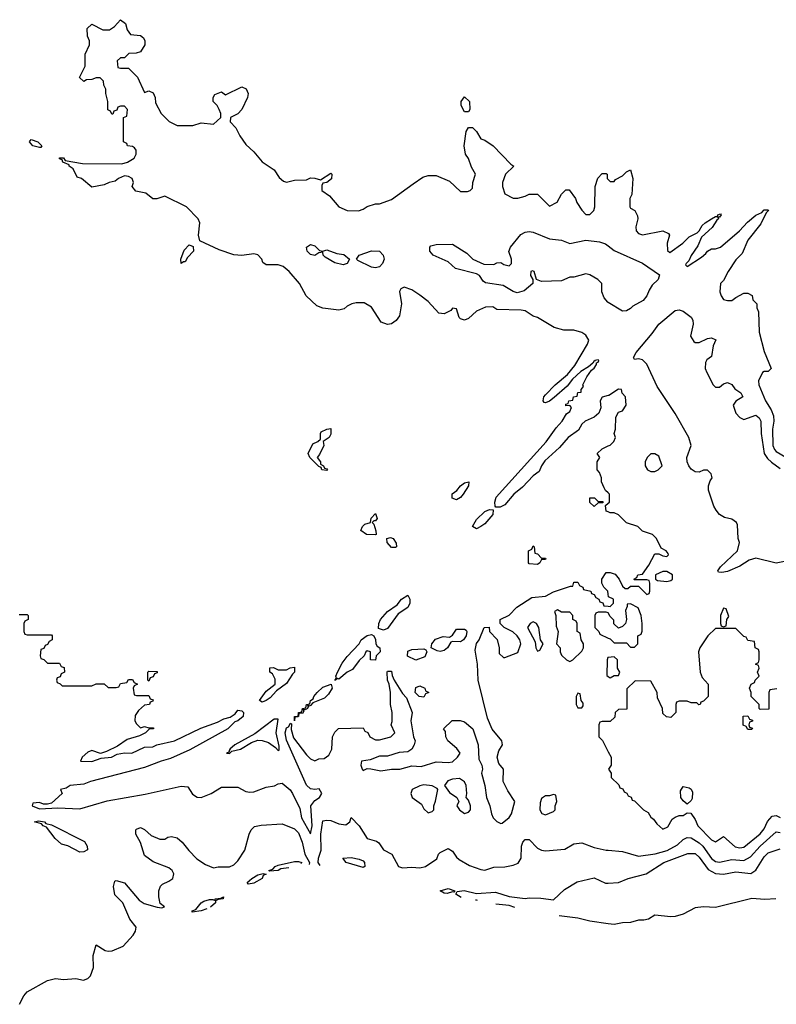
# Model space of a CAD drawing. Header units: inches. Extents: x 2710684 to 2828758, y 857022 to 965663.
# Tile 4 of 256: x 2727093 to 2730830, y 862449 to 867314. Entities that reach past the tile are written whole.
import ezdxf

# ---------------------------------------------------------------- set-up
doc = ezdxf.new("R2010")
doc.units = ezdxf.units.IN
doc.header["$MEASUREMENT"] = 0
doc.layers.add('C7826', color=7, linetype='Continuous')
doc.layers.add('C7836', color=7, linetype='Continuous')

msp = doc.modelspace()

# ---------------------------------------------------------------- linework, layer by layer
at = {"layer": 'C7826', "color": 4}
for points, elevation in [([(2730000, 865456.8), (2729970, 865448.7), (2729960.7, 865430), (2729963.6, 865396.4), (2729954, 865370), (2729930.9, 865349.1), (2729886.8, 865330), (2729870, 865316), (2729853.7, 865286.3), (2729802, 865250), (2729759.9, 865200.1), (2729686.5, 865133.5), (2729670.6, 865110), (2729659, 865081), (2729630, 865059.3), (2729576.2, 865003.8), (2729534, 864970), (2729490, 864916), (2729466, 864906), (2729444.7, 864904.7), (2729442, 864910), (2729439.6, 864930), (2729445.7, 864954.3), (2729692.7, 865227.3), (2729742.6, 865297.4), (2729771.8, 865330), (2729794, 865366), (2729810, 865378), (2729818, 865398), (2729810, 865408), (2729790, 865406), (2729790, 865414), (2729802, 865418), (2729806, 865430), (2729826, 865434), (2729828, 865450), (2729846, 865454), (2729850, 865472), (2729866, 865474), (2729866, 865486), (2729878, 865502), (2729875.3, 865510), (2729894, 865550), (2729917.2, 865582.8), (2729930, 865592), (2729942, 865610), (2729942, 865618), (2729950, 865622), (2729954, 865630), (2729950, 865634), (2729934, 865630), (2729934, 865626), (2729930, 865628), (2729924, 865616), (2729902, 865598), (2729864.4, 865575.6), (2729822.8, 865537.2), (2729796.4, 865503.6), (2729732.4, 865447.6), (2729710, 865429.4), (2729690, 865421.2), (2729683.2, 865423.2), (2729679, 865430), (2729682.7, 865450), (2729690, 865461), (2729737.2, 865510), (2729799.3, 865560.7), (2729835.1, 865604.9), (2729897.2, 865710), (2729904, 865730), (2729890, 865755.3), (2729870, 865768.7), (2729830, 865779), (2729780.2, 865780.2), (2729733.6, 865793.6), (2729650, 865842), (2729629.1, 865849.1), (2729590, 865875.3), (2729570, 865879), (2729450, 865882), (2729430, 865895.3), (2729394, 865894), (2729350, 865874), (2729310, 865838), (2729290, 865828.7), (2729270, 865835.3), (2729263.2, 865843.2), (2729250, 865886), (2729230, 865888), (2729222.8, 865877.2), (2729190, 865861.2), (2729163.7, 865863.7), (2729110, 865922), (2729070, 865953.2), (2729030, 865979), (2728992.5, 865992.5), (2728975.3, 865984.7), (2728968.3, 865971.7), (2728979.3, 865910), (2728968.7, 865851.3), (2728952.8, 865827.2), (2728928.7, 865811.3), (2728910, 865807.3), (2728878.9, 865818.9), (2728830, 865894), (2728794.6, 865914.6), (2728754.6, 865914.6), (2728734, 865910), (2728710, 865898), (2728695.3, 865884.7), (2728670, 865878), (2728590, 865888), (2728560.2, 865900.2), (2728508, 865950), (2728475.3, 866010), (2728423.7, 866070), (2728393.7, 866093.7), (2728370, 866102.9), (2728310, 866102), (2728293.6, 866113.6), (2728289, 866130), (2728270, 866152.3), (2728250, 866157), (2728190, 866149.3), (2728150, 866152.7), (2728077.5, 866177.5), (2727982, 866222), (2727975.3, 866250), (2727982, 866310), (2727974, 866330), (2727916, 866390), (2727810, 866442), (2727770, 866428), (2727750, 866428), (2727716.5, 866456.5), (2727666.6, 866466.6), (2727648, 866490), (2727655.3, 866510), (2727649, 866530), (2727630, 866538.4), (2727610, 866542), (2727581, 866530), (2727564, 866516), (2727534, 866510), (2727510, 866498), (2727450, 866486), (2727398, 866530), (2727376.4, 866536.4), (2727356.5, 866576.5), (2727338, 866590), (2727336.4, 866596.4), (2727306, 866610), (2727302, 866622), (2727290, 866626), (2727290, 866631.3), (2727310, 866631), (2727318, 866618), (2727402.8, 866602.8), (2727598, 866602), (2727625.2, 866610), (2727659, 866630), (2727668.7, 866650), (2727668, 866670), (2727660.4, 866680.4), (2727650, 866688), (2727626, 866690), (2727622, 866702), (2727606, 866710), (2727606, 866830), (2727622, 866838), (2727626, 866870), (2727610, 866886), (2727590, 866886), (2727578, 866882), (2727572.7, 866867.3), (2727558, 866862), (2727552.7, 866847.3), (2727547.3, 866847.3), (2727542, 866862), (2727528.4, 866868.4), (2727528, 866910), (2727518, 866950), (2727518, 866970), (2727508, 866990), (2727506, 867010), (2727490, 867026), (2727470, 867026), (2727450, 867018), (2727423.6, 867016.4), (2727410, 867008.7), (2727388.7, 867028.7), (2727416.4, 867083.6), (2727416.4, 867143.6), (2727438, 867190), (2727438, 867210), (2727427.3, 867232.7), (2727426, 867270), (2727450, 867292), (2727503.6, 867263.6), (2727536.4, 867263.6), (2727560.4, 867279.6), (2727590, 867314), (2727615.3, 867295.3), (2727623.6, 867263.6), (2727641, 867241), (2727690, 867236), (2727704, 867224), (2727710.7, 867210), (2727710.8, 867190), (2727690, 867155.3), (2727668.4, 867148.4), (2727632.7, 867147.3), (2727610, 867126), (2727590, 867126), (2727574, 867110), (2727578, 867078), (2727590, 867074), (2727630, 867074), (2727674, 867030), (2727710, 866954), (2727730, 866962), (2727752.7, 866952.7), (2727762, 866930), (2727763.6, 866903.6), (2727792, 866850), (2727830.9, 866810.9), (2727870, 866791), (2727948.9, 866791.1), (2727990, 866804.7), (2728050, 866798), (2728086, 866830), (2728086, 866850), (2728078, 866870), (2728068, 866890), (2728049.2, 866909.2), (2728049, 866930), (2728056.4, 866943.6), (2728090, 866958), (2728110, 866942), (2728190, 866982), (2728211.6, 866971.6), (2728222, 866950), (2728218, 866930), (2728190.5, 866869.5), (2728170.8, 866849.2), (2728134, 866830), (2728132, 866810), (2728159.8, 866779.8), (2728179.8, 866739.8), (2728210, 866698), (2728250, 866661), (2728290, 866611.3), (2728350, 866572), (2728374.4, 866534.4), (2728395.3, 866515.3), (2728410, 866511), (2728450, 866521), (2728510, 866522), (2728530, 866532), (2728550, 866531.3), (2728578, 866522), (2728630, 866556), (2728634.8, 866550), (2728632.8, 866527.2), (2728610, 866508.7), (2728590, 866506), (2728584.7, 866495.3), (2728586, 866470), (2728623, 866443), (2728668.7, 866388.7), (2728710, 866370.8), (2728766, 866370), (2728790, 866378), (2728810, 866391.3), (2728850, 866404.7), (2728870, 866404.7), (2728930, 866424.7), (2729036.5, 866503.5), (2729084.7, 866535.3), (2729110, 866544.7), (2729150, 866544.7), (2729215.3, 866515.3), (2729270, 866464.7), (2729305.4, 866465.4), (2729318, 866470), (2729330, 866482), (2729332, 866510), (2729345.2, 866550), (2729325.4, 866585.4), (2729310, 866628), (2729295.3, 866650), (2729288.7, 866690), (2729299, 866761), (2729310, 866782), (2729330, 866782), (2729350, 866762), (2729370, 866724.7), (2729390, 866718), (2729432, 866690), (2729519.6, 866599.6), (2729534, 866590), (2729492, 866550), (2729478, 866510), (2729478, 866490), (2729490, 866454), (2729530, 866432), (2729552.7, 866432.7), (2729590, 866442), (2729610, 866452), (2729650, 866452), (2729710, 866392), (2729748.4, 866411.6), (2729770, 866452), (2729790, 866474), (2729807.3, 866472.7), (2729838, 866430), (2729844.7, 866410), (2729870, 866372), (2729890, 866352), (2729910, 866352), (2729928.9, 866371.1), (2729934, 866390), (2729935.3, 866490), (2729949.1, 866530.9), (2729970, 866554), (2729990, 866554), (2729994, 866550), (2729994, 866530), (2730000, 866524)], 12), ([(2730000, 865916.8), (2729998, 865918), (2729980.2, 865940.2), (2729968.7, 865970), (2729968, 866010), (2729948, 866030), (2729910, 866054), (2729890, 866059), (2729830, 866041.2), (2729810, 866041.2), (2729770, 866024), (2729670, 866019.5), (2729646, 866030), (2729633.6, 866070), (2729626.4, 866073.6), (2729618, 866070), (2729616, 866050), (2729626.8, 866030), (2729626.8, 866010), (2729585.3, 865974.7), (2729550, 865965.1), (2729530, 865971.5), (2729481, 866001), (2729393.6, 866013.6), (2729382, 866022), (2729363.7, 866050), (2729350, 866058), (2729244.8, 866084.8), (2729210, 866117.2), (2729135.3, 866150), (2729119, 866170), (2729118, 866190), (2729124, 866196), (2729150, 866202.8), (2729230, 866204.7), (2729301, 866161), (2729330.8, 866130), (2729385.4, 866105.4), (2729435.6, 866104.4), (2729450, 866112), (2729470, 866114), (2729483.6, 866103.6), (2729510, 866098), (2729522, 866110), (2729522, 866130), (2729509, 866169), (2729517.2, 866190), (2729567.8, 866252.2), (2729590, 866264.9), (2729610, 866267.7), (2729630, 866264), (2729710, 866230.7), (2729770, 866224), (2729810, 866208.4), (2729890, 866224.2), (2729956.9, 866216.9), (2729986, 866206), (2730000, 866195.8)], 8), ([(2730000, 864975.6), (2729987.3, 864987.3), (2729980.4, 865000.4), (2729966, 865030), (2729966, 865050), (2729956.4, 865076.4), (2729946, 865090), (2729946, 865130), (2729958, 865150), (2729946, 865170), (2729970, 865194), (2730000, 865207.5)], 12), ([(2730000, 864882), (2729990, 864886), (2729986, 864914), (2730000, 864925.2)], 12), ([(2730000, 864476), (2729998, 864490), (2729978, 864510), (2729968, 864530), (2729968.7, 864550), (2729990, 864582), (2730000, 864582)], 12), ([(2727090, 864374), (2727130, 864374), (2727134, 864370), (2727134, 864350), (2727118, 864342), (2727114, 864330), (2727114, 864290), (2727118, 864278), (2727130, 864274), (2727250, 864274), (2727254, 864270), (2727254, 864250), (2727238, 864242), (2727230, 864226), (2727218, 864222), (2727212.7, 864207.3), (2727198, 864202), (2727194, 864170), (2727198, 864158), (2727212.7, 864152.7), (2727230, 864134), (2727290, 864134), (2727298, 864118), (2727312.7, 864112.7), (2727314, 864090), (2727298, 864082), (2727292.7, 864067.3), (2727278, 864062), (2727274, 864050), (2727278, 864038), (2727292.7, 864032.7), (2727302, 864022), (2727450, 864022), (2727470, 864032), (2727510, 864032), (2727530, 864014), (2727570, 864014), (2727582, 864018), (2727590, 864034), (2727622, 864038), (2727630, 864054), (2727650, 864054), (2727658, 864038), (2727674, 864030), (2727658, 864022), (2727654, 864010), (2727658, 863978), (2727670, 863974), (2727730, 863974), (2727738, 863958), (2727752.7, 863952.7), (2727750, 863946), (2727738, 863942), (2727734, 863930), (2727710, 863926), (2727679.6, 863900.4), (2727663.6, 863876.4), (2727662, 863850), (2727670, 863834), (2727690, 863814), (2727710, 863822), (2727730, 863814), (2727754, 863814), (2727754, 863810), (2727732, 863808), (2727714, 863790), (2727685.4, 863774.6), (2727623.5, 863756.5), (2727575.3, 863724.7), (2727522, 863698), (2727492, 863688), (2727450, 863702), (2727430, 863695.3), (2727402, 863670), (2727394, 863650), (2727450, 863648.2), (2727495.5, 863664.5), (2727546, 863670), (2727575.1, 863684.9), (2727610, 863691.3), (2727646, 863690), (2727710, 863718.8), (2727750, 863721), (2727770, 863731), (2727858, 863750), (2727987, 863813), (2728070, 863843), (2728101.2, 863858.8), (2728133.2, 863866.8), (2728156.5, 863883.5), (2728170, 863902), (2728190, 863898), (2728198, 863890), (2728196, 863870), (2728171, 863850), (2728155.9, 863844.1), (2728120.7, 863810), (2727933.9, 863706.1), (2727837.2, 863662.8), (2727791, 863650), (2727710, 863618), (2727442, 863550), (2727410, 863536), (2727342, 863530), (2727322.8, 863517.2), (2727294, 863510), (2727302, 863490), (2727250, 863442), (2727230, 863438), (2727210, 863438), (2727190, 863446), (2727158, 863442), (2727154, 863430), (2727190, 863414), (2727280.9, 863419.1), (2727390, 863414.8), (2727525.4, 863454.6), (2727713.4, 863486.6), (2727890, 863527.3), (2727923.6, 863523.6), (2727946.4, 863486.4), (2727970, 863472), (2727990, 863471.3), (2728038, 863490), (2728090, 863522), (2728170, 863522), (2728210, 863501), (2728230, 863497.3), (2728250, 863499.1), (2728310, 863522), (2728351.8, 863528.2), (2728370, 863538), (2728390, 863542), (2728428.8, 863508.8), (2728440.4, 863490), (2728475.9, 863415.9), (2728484.9, 863370), (2728530, 863291), (2728537.2, 863330), (2728531.3, 863430), (2728550, 863455.5), (2728573.2, 863470), (2728585.2, 863490), (2728572.9, 863512.9), (2728550.7, 863509.3), (2728530, 863513.3), (2728510, 863532), (2728410, 863754), (2728404, 863790), (2728410, 863814.8), (2728420.4, 863819.6), (2728430, 863838), (2728435.3, 863835.3), (2728433.4, 863806.6), (2728445.1, 863765.1), (2728510, 863680.7), (2728530, 863661), (2728550, 863652), (2728570, 863662), (2728596.4, 863663.6), (2728620.4, 863679.6), (2728635.3, 863710), (2728638, 863770), (2728650, 863794), (2728668.4, 863811.6), (2728790, 863814), (2728798, 863798), (2728812, 863792), (2728822, 863770), (2728850, 863756), (2728870, 863754.8), (2728926, 863770), (2728946, 863790), (2728928, 863830), (2728933.2, 863846.8), (2728932.3, 863890), (2728924, 863930), (2728924, 863990), (2728918, 864030), (2728908.9, 864051.1), (2728908.7, 864090), (2728910, 864094), (2728930, 864094), (2728932.7, 864072.7), (2728942, 864050), (2728984.5, 863984.5), (2729003.5, 863963.5), (2729032, 863890), (2729025.5, 863850), (2729038.8, 863770), (2729046, 863750), (2729041, 863730), (2729030.7, 863709.3), (2729010, 863696), (2728966.6, 863693.4), (2728910, 863675.1), (2728870, 863674), (2728823.5, 863656.5), (2728782, 863650), (2728778, 863630), (2728784.7, 863610), (2728790, 863604.7), (2728810, 863614), (2728827.3, 863612.7), (2728877.5, 863602.5), (2728930, 863611), (2728970, 863610.8), (2729030, 863627.3), (2729075.5, 863624.5), (2729150, 863646), (2729210, 863642.8), (2729230, 863646.8), (2729255.3, 863670), (2729268.7, 863690), (2729252.9, 863712.9), (2729208, 863750), (2729198, 863770), (2729196.4, 863796.4), (2729186, 863810), (2729228.4, 863851.6), (2729268.9, 863851.1), (2729290, 863844.7), (2729330.5, 863810.5), (2729357.3, 863730), (2729360.5, 863660.5), (2729376, 863630), (2729378.8, 863610), (2729374.8, 863590), (2729391, 863530), (2729398.8, 863470), (2729416, 863430), (2729422.8, 863390), (2729431.3, 863370), (2729450, 863351.3), (2729470, 863342), (2729476.4, 863343.6), (2729510, 863372), (2729522, 863390), (2729539, 863450), (2729504.1, 863504.1), (2729481.2, 863550), (2729482, 863610), (2729458.9, 863638.9), (2729451.8, 863670), (2729459.5, 863700.5), (2729478, 863730), (2729475.3, 863750), (2729427.4, 863807.4), (2729403.1, 863863.1), (2729357.2, 864050), (2729354, 864130), (2729342, 864198), (2729349.2, 864230.8), (2729362, 864250), (2729388, 864310), (2729412.7, 864312.7), (2729414, 864290), (2729451, 864251), (2729462, 864210), (2729462, 864182), (2729482, 864162), (2729490, 864162), (2729553.2, 864186.8), (2729569, 864230), (2729564, 864250), (2729550, 864268.7), (2729528.9, 864288.9), (2729486, 864310), (2729466, 864330), (2729466, 864350), (2729510, 864372), (2729548.9, 864411.1), (2729622, 864458), (2729690, 864466), (2729730, 864486), (2729814, 864514), (2729826, 864514), (2729830, 864534), (2729850, 864534), (2729858, 864518), (2729874, 864510), (2729878, 864498), (2729914, 864490), (2729918, 864478), (2729930, 864474), (2729938, 864458), (2729954, 864450), (2729958, 864438), (2729972.7, 864432.7), (2729978, 864418), (2730000, 864415.3)], 12), ([(2730000, 864382.7), (2729990, 864386), (2729950, 864386), (2729938, 864382), (2729934, 864370), (2729934, 864310), (2729954, 864290), (2729958, 864278), (2730000, 864258.6)], 12), ([(2730000, 864162.3), (2729998, 864162), (2729994, 864150), (2729992.7, 864072.7), (2730000, 864068.2)], 12), ([(2730000, 863846), (2729970, 863846), (2729958, 863842), (2729954, 863830), (2729954, 863770), (2729971.6, 863751.6), (2730000, 863696.9)], 12), ([(2728576.7, 863134.3), (2728567.8, 863150), (2728568.1, 863170), (2728582, 863210), (2728580.4, 863290), (2728590, 863354.8), (2728610, 863359.1), (2728630, 863357.3), (2728670, 863340.7), (2728704.7, 863335.3), (2728724, 863350), (2728730, 863372), (2728770, 863331), (2728810, 863267.7), (2728854.8, 863254.8), (2728867.1, 863247.1), (2728890, 863211.3), (2728931, 863190), (2728964.7, 863130), (2728983.5, 863123.5), (2729030, 863126.8), (2729070, 863122.8), (2729098, 863130), (2729152.9, 863167.1), (2729162, 863190), (2729170, 863198), (2729210, 863218.8), (2729230, 863206), (2729250, 863176), (2729263.8, 863163.8), (2729315.3, 863135.3), (2729370, 863114.8), (2729390, 863110.8), (2729434.2, 863125.8), (2729490, 863127.7), (2729530, 863136.3), (2729554.5, 863145.5), (2729569.6, 863170), (2729571.8, 863230), (2729578.4, 863250), (2729590, 863263), (2729610, 863263), (2729650, 863220.7), (2729670, 863210.7), (2729690, 863207.3), (2729785.2, 863214.8), (2729830, 863241), (2729870, 863246), (2729930, 863224), (2729990.4, 863210.4), (2730000, 863209.5)], 8), ([(2727091.4, 862448.6), (2727113.2, 862490), (2727130, 862510.8), (2727230, 862566), (2727270, 862576.3), (2727310, 862570.6), (2727370, 862575.5), (2727408.7, 862568.7), (2727430, 862576.3), (2727442, 862590), (2727458, 862630), (2727456.2, 862690), (2727470, 862742), (2727515.2, 862715.2), (2727530, 862710.6), (2727550, 862713.4), (2727603.9, 862736.1), (2727653.2, 862790), (2727665.2, 862810), (2727669, 862830), (2727637.2, 862870), (2727602.7, 862950), (2727562.4, 862990), (2727555.4, 863030), (2727563.3, 863056.7), (2727570, 863060.4), (2727610, 863049), (2727682.7, 862962.7), (2727706.9, 862946.9), (2727771.6, 862928.4), (2727794.8, 862925.2), (2727808, 862930), (2727786, 862946), (2727779.6, 862979.6), (2727779.6, 863010), (2727787.9, 863032.1), (2727797.6, 863042.4), (2727830, 863056.3), (2727849.2, 863070), (2727853.6, 863093.6), (2727845.2, 863110), (2727830, 863122.7), (2727752.5, 863152.5), (2727710, 863184), (2727688.9, 863248.9), (2727666, 863290), (2727666, 863310), (2727670, 863314), (2727690, 863322), (2727710, 863312), (2727742, 863282), (2727784.7, 863264.7), (2727810, 863264.7), (2727825.2, 863274.8), (2727842.7, 863277.3), (2727870, 863270.7), (2727896, 863250), (2727927.9, 863207.9), (2727968.1, 863168.1), (2728010, 863138.8), (2728050, 863122.8), (2728072.7, 863127.3), (2728130, 863128), (2728150, 863137.3), (2728170, 863157.3), (2728205.2, 863210), (2728226, 863290), (2728236, 863310), (2728252.1, 863327.9), (2728285.4, 863334.6), (2728390, 863340.7), (2728450, 863314.9), (2728470, 863296.3), (2728489, 863250), (2728500.7, 863190), (2728524.4, 863150), (2728522.2, 863139.9)], 8), ([(2728326, 863106), (2728324, 863110), (2728343.2, 863116.8), (2728354, 863130), (2728370, 863136.4), (2728450, 863153.7), (2728470, 863154.9), (2728486, 863150), (2728481.5, 863144.1)], 4), ([(2728421.8, 863123.1), (2728382.4, 863117.6), (2728370, 863109.8), (2728326, 863106)], 4), ([(2729274.3, 862976.6), (2729247.3, 862992.7), (2729253.2, 863006.8), (2729288.2, 863011.8), (2729350, 862996.1), (2729443.4, 863003.4), (2729510, 862980.7), (2729590, 862970.8), (2729610, 862974.8), (2729667.5, 862972.5), (2729730, 862964.7), (2729784.7, 863015.3), (2729846.3, 863053.7), (2729930, 863073), (2729987.1, 863047.1), (2730000, 863047.8)], 4), ([(2727944, 862904), (2727945.2, 862910), (2727963.7, 862916.3), (2727989.5, 862950), (2728002.2, 862957.8), (2728030, 862966.4), (2728047.3, 862967.3), (2728058, 862962), (2728058, 862970), (2728086.6, 862973.4), (2728099.6, 862979.6), (2728098, 862970), (2728072.8, 862967.2), (2728060.7, 862959.3), (2728060.7, 862950), (2728034.6, 862929.4)], 4), ([(2729354.2, 862961.5), (2729350, 862962.8), (2729345.2, 862963.2)], 4), ([(2729539, 862926.4), (2729510, 862937.6), (2729445, 862944.2)], 4), ([(2728017.4, 862920.7), (2727990, 862909.8), (2727944, 862904)], 4), ([(2730000, 862846.9), (2729910, 862859.8), (2729850, 862874.7), (2729757.2, 862885)], 4)]:
    msp.add_lwpolyline(points, dxfattribs=dict(at, elevation=elevation))
for points, elevation in [([(2729290, 866858), (2729274, 866890), (2729274, 866910), (2729290, 866932), (2729314, 866910), (2729316, 866870), (2729310, 866858)], 12), ([(2727190, 866682), (2727158, 866690), (2727142, 866710), (2727144, 866716), (2727150, 866722), (2727182, 866710), (2727202, 866690), (2727198, 866682)], 12), ([(2727890, 866108.7), (2727888.7, 866130), (2727904.7, 866175.3), (2727930, 866202), (2727950, 866194), (2727952, 866170), (2727921, 866139), (2727910, 866118), (2727902, 866118)], 12), ([(2728590, 866170.7), (2728610, 866177.1), (2728659.2, 866159.2), (2728694, 866154), (2728722.8, 866130), (2728710, 866109.2), (2728690, 866102), (2728650, 866112.3), (2728601.3, 866141.3), (2728592.7, 866150), (2728590, 866166), (2728570, 866162), (2728550.6, 866149.4), (2728530, 866154.5), (2728512.3, 866170), (2728509.5, 866190), (2728530, 866203), (2728550, 866196.3), (2728573.7, 866173.7)], 8), ([(2728850, 866087.3), (2728830, 866091.8), (2728763.9, 866123.9), (2728757.2, 866130), (2728769.2, 866150), (2728830, 866172.4), (2728870.4, 866170.4), (2728887.7, 866150), (2728893.4, 866130), (2728884.9, 866110), (2728870, 866092.7)], 8), ([(2728610, 865086), (2728586, 865090), (2728582, 865102), (2728570, 865106), (2728526, 865150), (2728518, 865170), (2728541.2, 865218.8), (2728566, 865230), (2728578, 865242), (2728578, 865270), (2728582, 865278), (2728610, 865291.3), (2728630, 865294), (2728630, 865266), (2728622, 865250), (2728592, 865230), (2728594.8, 865210), (2728574.4, 865165.6), (2728562, 865150), (2728578, 865130), (2728578, 865118), (2728594, 865110), (2728598, 865098), (2728610, 865094), (2728614, 865090)], 12), ([(2729250, 864940.9), (2729229.5, 864949.5), (2729229.4, 864970.6), (2729252.3, 864987.7), (2729270, 865011.3), (2729290, 865024.7), (2729311, 865031), (2729310.6, 865010), (2729284, 864970), (2729270, 864953.2)], 12), ([(2729930, 864908.7), (2729908.4, 864928.4), (2729908.4, 864951.6), (2729931.6, 864951.6), (2729950, 864934), (2729972.7, 864932.7), (2729974, 864926), (2729950, 864926)], 12), ([(2728850, 864768.7), (2728806, 864770), (2728778, 864790), (2728786, 864810), (2728798, 864822), (2728826, 864830), (2728828.4, 864851.6), (2728850, 864874), (2728858, 864850), (2728850, 864838), (2728842, 864838), (2728834, 864830), (2728842, 864822), (2728852, 864788), (2728854, 864770)], 12), ([(2729350, 864798), (2729329.3, 864809.3), (2729350, 864844), (2729390, 864883), (2729414, 864894), (2729431.6, 864891.6), (2729430.5, 864869.5), (2729390, 864822.7), (2729370, 864809.2)], 12), ([(2728930, 864706), (2728908.7, 864730), (2728906, 864750), (2728924, 864756), (2728938, 864750), (2728952, 864728), (2728954, 864710), (2728950, 864706)], 12), ([(2729670, 864654), (2729690, 864654), (2729692, 864650), (2729690, 864646), (2729670, 864646), (2729662, 864630), (2729650, 864622), (2729610, 864626), (2729606, 864630), (2729606, 864690), (2729622, 864698), (2729630, 864714), (2729634, 864710), (2729638, 864678), (2729650, 864674)], 12), ([(2728890, 864297.2), (2728866, 864306), (2728867, 864330), (2728875.1, 864350), (2728909.6, 864390.4), (2728957, 864423), (2728979, 864450), (2729010.8, 864470.8), (2729020.7, 864450), (2729020.7, 864430), (2729010.8, 864410), (2728962.4, 864377.6), (2728910, 864306)], 12), ([(2729750, 864398), (2729734, 864390), (2729742, 864370), (2729743.6, 864316.4), (2729752, 864290), (2729744.7, 864230), (2729762, 864210), (2729762, 864190), (2729770, 864174), (2729794, 864150), (2729810, 864142), (2729826, 864150), (2729870, 864194), (2729878, 864210), (2729878, 864230), (2729866, 864250), (2729862, 864282), (2729846, 864290), (2729846, 864330), (2729842, 864342), (2729826, 864350), (2729826, 864370), (2729810, 864386), (2729770, 864386)], 12), ([(2729630, 864338), (2729614, 864330), (2729602, 864310), (2729639.6, 864239.6), (2729642, 864210), (2729650, 864194), (2729662, 864198), (2729678, 864230), (2729666, 864250), (2729658, 864310), (2729646, 864330)], 12), ([(2729270, 864239), (2729230, 864242), (2729222, 864238), (2729206, 864210), (2729190, 864197.2), (2729170, 864192.7), (2729155.5, 864195.5), (2729126, 864210), (2729128.7, 864230), (2729146.8, 864253.2), (2729185.4, 864265.4), (2729216.4, 864263.6), (2729230, 864272), (2729250, 864302), (2729290, 864302), (2729298, 864298), (2729302, 864290), (2729298, 864270), (2729284.7, 864250)], 12), ([(2728851.1, 864148.9), (2728826, 864150), (2728826, 864190), (2728810, 864195.3), (2728802, 864190), (2728794, 864170), (2728770, 864148), (2728736.3, 864103.7), (2728710, 864089.2), (2728670, 864055.3), (2728662, 864058), (2728650, 864048), (2728658, 864062), (2728655.3, 864070), (2728662, 864090), (2728685.7, 864134.3), (2728710, 864167.3), (2728769, 864230), (2728779, 864250), (2728810, 864270.8), (2728830, 864276), (2728842, 864270), (2728850.9, 864250.9), (2728851.3, 864230), (2728858, 864218), (2728871.3, 864210), (2728874, 864190), (2728854, 864170)], 12), ([(2729050, 864149), (2729008.9, 864168.9), (2729010, 864194), (2729030, 864202), (2729090, 864204.7), (2729099.8, 864199.8), (2729104.7, 864190), (2729094.4, 864165.6)], 12), ([(2727730, 864046), (2727726, 864050), (2727726, 864090), (2727730, 864094), (2727772.7, 864092.7), (2727772.7, 864087.3), (2727758, 864082), (2727752.7, 864067.3), (2727738, 864062)], 12), ([(2728290, 863942), (2728278, 863950), (2728310, 863996), (2728355.3, 864030), (2728355.3, 864055.3), (2728342, 864082), (2728328.7, 864090), (2728328, 864112), (2728347.3, 864112.7), (2728370, 864102), (2728410, 864102), (2728428.4, 864111.6), (2728450, 864114), (2728451, 864090), (2728439.8, 864080.2), (2728410, 864034), (2728361.6, 863998.4), (2728330, 863962.7), (2728310, 863949.4)], 12), ([(2728522, 863922), (2728514, 863926), (2728518, 863918), (2728514.8, 863910), (2728503.1, 863903.1), (2728492.7, 863907.3), (2728496.9, 863896.9), (2728490, 863886), (2728472, 863888), (2728470.8, 863870), (2728451.3, 863868.7), (2728450, 863849), (2728449.6, 863870), (2728469.2, 863870.8), (2728469.6, 863890), (2728486.3, 863893.7), (2728490, 863910.4), (2728506.3, 863913.7), (2728510, 863930.4), (2728526.3, 863933.7), (2728529.6, 863950), (2728542, 863958), (2728546, 863970), (2728562.4, 863990), (2728590, 864015.3), (2728631.3, 864031.3), (2728636, 864010), (2728618.5, 863981.5), (2728598.4, 863961.6), (2728541.4, 863938.6), (2728530, 863925.2)], 12), ([(2729090, 863966), (2729066, 863970), (2729046, 863990), (2729050, 864014), (2729070, 864022), (2729094, 864010), (2729098, 863998), (2729114, 863990), (2729098, 863982)], 12), ([(2729850, 863986), (2729842, 863970), (2729842, 863930), (2729850, 863914), (2729870, 863914), (2729876.4, 863923.6), (2729876.4, 863936.4), (2729866, 863950), (2729862, 863982)], 12), ([(2728370, 863858), (2728350, 863857.2), (2728254.9, 863785.1), (2728156, 863730), (2728131.3, 863710), (2728134, 863706), (2728130, 863706), (2728125.4, 863694.6), (2728114, 863690), (2728130, 863688), (2728141.2, 863698.8), (2728184, 863710), (2728238, 863742), (2728270, 863753.4), (2728290, 863753), (2728321.7, 863741.7), (2728357.1, 863717.1), (2728370, 863702.8), (2728375.1, 863704.9), (2728375.1, 863724.9), (2728359.7, 863790)], 16), ([(2729264.7, 863564.7), (2729230, 863561.2), (2729207.3, 863552.7), (2729192, 863530), (2729215.3, 863495.3), (2729252, 863470), (2729262, 863450), (2729252, 863430), (2729264.7, 863410), (2729290, 863392), (2729310, 863398), (2729319, 863410), (2729319, 863430), (2729310, 863458), (2729298, 863470), (2729302, 863490), (2729299, 863530), (2729290, 863548)], 12), ([(2729090, 863533.2), (2729070, 863528.7), (2729032, 863510), (2729024.7, 863490), (2729032, 863470), (2729078, 863438), (2729090, 863414), (2729110, 863394), (2729130, 863402), (2729138, 863410), (2729138, 863430), (2729147.3, 863452.7), (2729158, 863510), (2729154.6, 863514.6), (2729130, 863528.7)], 12), ([(2729730, 863486), (2729710, 863478), (2729690, 863478), (2729670, 863466), (2729663.6, 863443.6), (2729662, 863410), (2729671.6, 863391.6), (2729690, 863384.7), (2729730, 863402), (2729738, 863410), (2729738, 863430), (2729746, 863450), (2729742, 863482)], 12), ([(2727390, 863199.7), (2727331, 863231), (2727300.1, 863240.1), (2727267.9, 863267.9), (2727224.7, 863324.7), (2727209, 863330), (2727200.4, 863340.4), (2727166, 863350), (2727185.1, 863354.9), (2727216, 863350), (2727221.4, 863341.4), (2727250, 863335.3), (2727412.3, 863252.3), (2727426.4, 863230), (2727427.7, 863212.3), (2727410, 863201.3)], 8), ([(2728790, 863124.7), (2728705.2, 863150), (2728689.5, 863170), (2728730, 863174), (2728770, 863166), (2728790, 863157.1), (2728796.4, 863150), (2728798, 863130)], 4), ([(2728222.5, 863042.5), (2728217.2, 863050), (2728239.3, 863070), (2728270, 863087.7), (2728295.2, 863095.2), (2728311, 863091), (2728295.2, 863084.8), (2728290.4, 863070), (2728250, 863046.4)], 4), ([(2729236.9, 863003.1), (2729230, 863004), (2729204.5, 862995.5), (2729190, 862997), (2729169.2, 863010), (2729210, 863021.6), (2729242, 863010)], 4)]:
    msp.add_lwpolyline(points, close=True, dxfattribs=dict(at, elevation=elevation))
at = {"layer": 'C7836', "color": 4}
for points, elevation in [([(2730000, 866524), (2730010, 866514), (2730030, 866514), (2730036.4, 866523.6), (2730070, 866542), (2730090, 866562), (2730110, 866572), (2730121, 866530), (2730116, 866450), (2730107.3, 866430), (2730107.3, 866390), (2730110, 866382), (2730131.1, 866371.1), (2730144.7, 866344.7), (2730146, 866330), (2730136, 866290), (2730138, 866270), (2730150, 866258), (2730170, 866251), (2730270, 866271.3), (2730298, 866258), (2730302, 866250), (2730291.3, 866210), (2730292.7, 866172.7), (2730303.6, 866163.6), (2730369.2, 866210), (2730399.1, 866240.9), (2730438.9, 866261.1), (2730450, 866271.3), (2730463.6, 866296.4), (2730479, 866310), (2730510, 866330.7), (2730530, 866341), (2730539, 866341), (2730542, 866350), (2730555.3, 866355.3), (2730558, 866350), (2730550, 866338), (2730542, 866338), (2730544.7, 866330), (2730536.3, 866323.7), (2730513.4, 866286.6), (2730460.9, 866239.1), (2730443.4, 866196.6), (2730410, 866148.7), (2730398, 866122), (2730384.7, 866110), (2730382, 866102), (2730390, 866094), (2730460.2, 866139.8), (2730482, 866158), (2730490, 866171), (2730510, 866182), (2730530, 866182), (2730555.3, 866190), (2730649, 866270), (2730687.3, 866312.7), (2730730, 866347.3), (2730758, 866362), (2730770, 866374.8), (2730790, 866374), (2730791.1, 866371.1), (2730779.6, 866360.4), (2730754, 866306), (2730690, 866224), (2730661, 866159), (2730630, 866128), (2730592, 866070), (2730570, 866026), (2730554, 866010), (2730552, 865970), (2730558, 865950), (2730570, 865932), (2730590, 865926), (2730610, 865926), (2730630, 865942), (2730670, 865962), (2730690, 865962), (2730711.3, 865951.3), (2730714, 865930), (2730734, 865910), (2730734, 865890), (2730742, 865870), (2730746, 865770), (2730770, 865674), (2730804.7, 865590), (2730790, 865575.3), (2730770, 865575.3), (2730762, 865570), (2730742, 865530), (2730744.7, 865510), (2730776.3, 865430), (2730805.7, 865385.7), (2730816.7, 865356.7), (2730818, 865330), (2730811, 865291), (2730813.4, 865210), (2730820.7, 865190), (2730830, 865180.7), (2730990, 865086.8)], 12), ([(2730000, 866195.8), (2730030, 866174), (2730170, 866110.4), (2730253.8, 866053.8), (2730246, 866030), (2730217.8, 866002.2), (2730202, 865978), (2730190.9, 865949.1), (2730173.1, 865926.9), (2730121.4, 865898.6), (2730110, 865887), (2730090, 865876), (2730070, 865874), (2730000, 865916.8)], 8), ([(2730870, 864637.2), (2730830, 864629), (2730730, 864653.2), (2730695.9, 864644.1), (2730650, 864614), (2730590, 864586.6), (2730562, 864582), (2730544.7, 864584.7), (2730542, 864590), (2730555.3, 864610), (2730639, 864690), (2730648.7, 864730), (2730642, 864750), (2730638.6, 864818.6), (2730634, 864830), (2730610, 864845.2), (2730573.6, 864853.6), (2730550, 864868.7), (2730534, 864890), (2730522, 864910), (2730495.3, 864990), (2730495.3, 865010), (2730504, 865036), (2730514, 865050), (2730508, 865070), (2730490, 865088), (2730470, 865088), (2730450, 865078), (2730430, 865079), (2730410, 865093.2), (2730398, 865110), (2730389.6, 865130), (2730387.8, 865150), (2730409.4, 865210), (2730398, 865250), (2730330, 865368.7), (2730241, 865501), (2730191, 865611), (2730170, 865634), (2730150, 865638.4), (2730130, 865635.3), (2730124.1, 865644.1), (2730137.6, 865670), (2730217.4, 865762.6), (2730249.9, 865810.1), (2730330, 865876.5), (2730350, 865879.5), (2730370, 865874.4), (2730410, 865844.7), (2730417.3, 865830), (2730418.8, 865810), (2730406.8, 865750), (2730423.4, 865723.4), (2730430, 865718.8), (2730450, 865718.8), (2730490, 865738), (2730510, 865742), (2730531.6, 865731.6), (2730518, 865702), (2730511, 865650), (2730487.1, 865632.9), (2730480.7, 865619.3), (2730478.8, 865590), (2730487.3, 865570), (2730518, 865510), (2730530, 865498), (2730550, 865498), (2730570, 865514), (2730590, 865522), (2730610, 865512), (2730624.7, 865490), (2730654.8, 865470), (2730664.7, 865450), (2730630, 865429), (2730617.3, 865410), (2730630.7, 865370), (2730650, 865347.7), (2730670, 865338), (2730730, 865359.1), (2730746.4, 865346.4), (2730753.4, 865330), (2730755.5, 865270), (2730770.2, 865170.2), (2730786.2, 865146.2), (2730807, 865127), (2730850, 865096.9)], 8), ([(2730000, 865207.5), (2730010, 865212), (2730028, 865230), (2730035.3, 865250), (2730029, 865270), (2730035.3, 865290), (2730038, 865350), (2730050, 865374), (2730070, 865382), (2730088, 865410), (2730086, 865450), (2730068.4, 865468.4), (2730066, 865486), (2730050, 865488), (2730002.5, 865457.5), (2730000, 865456.8)], 12), ([(2730000, 864925.2), (2730006, 864930), (2730006, 864970), (2730000, 864975.6)], 12), ([(2730000, 864582), (2730010, 864582), (2730033.7, 864573.7), (2730054, 864550), (2730070, 864514), (2730083.6, 864503.6), (2730096.4, 864503.6), (2730110, 864514), (2730150, 864514), (2730190, 864474), (2730202, 864478), (2730206, 864490), (2730206, 864530), (2730202, 864542), (2730190, 864546), (2730130, 864546), (2730126, 864550), (2730142, 864558), (2730146, 864570), (2730170, 864574), (2730201.2, 864618.8), (2730230, 864674), (2730250, 864674), (2730270, 864664.7), (2730290, 864662), (2730298, 864670), (2730296.4, 864676.4), (2730286, 864690), (2730262, 864702), (2730238, 864750), (2730218, 864770), (2730170, 864786), (2730146, 864810), (2730090, 864828), (2730050, 864868), (2730030, 864878), (2730010, 864878), (2730000, 864882)], 12), ([(2730000, 864415.3), (2730010, 864414), (2730026, 864430), (2730026, 864450), (2730002, 864462), (2730000, 864476)], 12), ([(2730000, 864258.6), (2730010, 864254), (2730030, 864234), (2730090, 864234), (2730110, 864214), (2730130, 864214), (2730146, 864230), (2730146, 864270), (2730162, 864278), (2730167.3, 864292.7), (2730168, 864330), (2730162, 864370), (2730148.4, 864408.4), (2730110, 864428), (2730094, 864426), (2730094, 864414), (2730084.7, 864395.3), (2730091, 864350), (2730084.7, 864330), (2730070, 864315.3), (2730050, 864308), (2730028.4, 864328.4), (2730027.3, 864347.3), (2730007.3, 864367.3), (2730002, 864382), (2730000, 864382.7)], 12), ([(2730832.7, 864007.3), (2730798, 864002), (2730794, 863990), (2730792.7, 863907.3), (2730750, 863906), (2730746, 863910), (2730746, 863930), (2730706, 863970), (2730706, 863990), (2730698, 864010), (2730706, 864030), (2730722, 864038), (2730726, 864050), (2730746, 864070), (2730738, 864090), (2730746, 864110), (2730742, 864122), (2730728, 864130), (2730742, 864138), (2730746, 864150), (2730746, 864190), (2730742, 864202), (2730726, 864210), (2730722, 864242), (2730690, 864246), (2730682, 864262), (2730670, 864266), (2730630, 864306), (2730530, 864306), (2730492, 864270), (2730452, 864210), (2730446, 864190), (2730454, 864090), (2730463.6, 864063.6), (2730494, 864030), (2730494, 863970), (2730470, 863946), (2730458, 863942), (2730454, 863930), (2730448.4, 863928.4), (2730438, 863938), (2730410, 863938), (2730390, 863946), (2730350, 863946), (2730338, 863942), (2730334, 863930), (2730334, 863890), (2730310, 863866), (2730288.4, 863868.4), (2730270, 863886), (2730268, 863910), (2730243.1, 863963.1), (2730242, 863990), (2730210, 864046), (2730132.7, 864047.3), (2730092.7, 864007.3), (2730092.7, 863907.3), (2730050, 863906), (2730034, 863890), (2730032.7, 863867.3), (2730010, 863846), (2730000, 863846)], 12), ([(2730000, 864068.2), (2730010, 864062), (2730030, 864074), (2730050, 864074), (2730058, 864090), (2730046, 864110), (2730046, 864150), (2730030, 864166), (2730000, 864162.3)], 12), ([(2730000, 863696.9), (2730014, 863670), (2730014, 863630), (2730002, 863610), (2730014, 863590), (2730014, 863570), (2730052.7, 863532.7), (2730058, 863518), (2730072.7, 863512.7), (2730078, 863498), (2730092.7, 863492.7), (2730098, 863478), (2730112.7, 863472.7), (2730118, 863458), (2730130, 863454), (2730174, 863410), (2730196.9, 863396.9), (2730210, 863374), (2730223.6, 863363.6), (2730239.6, 863339.6), (2730270, 863314), (2730294, 863326), (2730316.4, 863363.6), (2730330, 863374), (2730350, 863382), (2730370, 863382), (2730390, 863394), (2730407.3, 863392.7), (2730430, 863362), (2730442.8, 863330), (2730510, 863261), (2730530, 863251.3), (2730570, 863278), (2730626.6, 863226.6), (2730650, 863222), (2730670, 863225.5), (2730750, 863290.8), (2730770, 863316), (2730787.5, 863352.5), (2730810, 863378), (2730830, 863381), (2730850, 863371.3)], 12), ([(2730000, 863209.5), (2730070, 863203.1), (2730150, 863180.4), (2730231.8, 863191.8), (2730290.6, 863209.4), (2730342.6, 863237.4), (2730370, 863263.7), (2730390, 863272.9), (2730410, 863271.6), (2730450, 863246.5), (2730467.6, 863230), (2730509.4, 863169.5), (2730530, 863154.3), (2730550, 863150.3), (2730610, 863164.9), (2730670, 863158.9), (2730703.3, 863176.7), (2730751.1, 863230), (2730830, 863301.3), (2730850, 863298)], 8), ([(2730000, 863047.8), (2730050, 863050.6), (2730098, 863070), (2730186.8, 863093.2), (2730274, 863150), (2730394, 863194), (2730430, 863193.4), (2730450, 863176.3), (2730494.3, 863114.3), (2730530, 863095.8), (2730570, 863092.2), (2730630, 863103.8), (2730704.8, 863095.2), (2730730, 863110.7), (2730770, 863177.3), (2730790, 863196.3), (2730850, 863217.3)], 4), ([(2730827.7, 862969.5), (2730773.8, 862966.2), (2730710, 862971.6), (2730530, 862926.9), (2730470.3, 862929.7), (2730430, 862924.7), (2730370, 862893.3), (2730330, 862883.1), (2730310, 862881.4), (2730230, 862889.5), (2730198.8, 862870), (2730176.4, 862863.6), (2730150, 862863.9), (2730110, 862853.3), (2730070, 862851.5), (2730030, 862842.5), (2730000, 862846.9)], 4)]:
    msp.add_lwpolyline(points, dxfattribs=dict(at, elevation=elevation))
at = {"layer": 'C7836', "color": 4, "elevation": 12}
for points in [[(2730230, 865168), (2730210, 865168), (2730192, 865150), (2730182, 865130), (2730182, 865110), (2730194, 865090), (2730210, 865082), (2730230, 865082), (2730246, 865090), (2730266, 865110), (2730250, 865158)], [(2730290, 864588), (2730270, 864588), (2730234, 864570), (2730234, 864550), (2730243.6, 864543.6), (2730290, 864538), (2730310, 864542), (2730318, 864550), (2730318, 864570)], [(2730570, 864406), (2730554, 864370), (2730554, 864330), (2730558, 864318), (2730570, 864314), (2730582, 864318), (2730586, 864350), (2730595.3, 864364.7), (2730582, 864402)], [(2730690, 863806), (2730682, 863822), (2730667.3, 863827.3), (2730667.3, 863872.7), (2730690, 863874), (2730698, 863858), (2730712.7, 863852.7), (2730712.7, 863847.3), (2730698, 863842), (2730694, 863830), (2730698, 863818), (2730712.7, 863812.7), (2730710, 863806)], [(2730390, 863438), (2730370, 863454), (2730359.3, 863470), (2730357.2, 863502.8), (2730370, 863524.7), (2730399.1, 863519.1), (2730410, 863511.3), (2730416.7, 863496.7), (2730414.9, 863465.1), (2730410, 863455.3)]]:
    msp.add_lwpolyline(points, close=True, dxfattribs=at)

doc.saveas('drawing.dxf')
